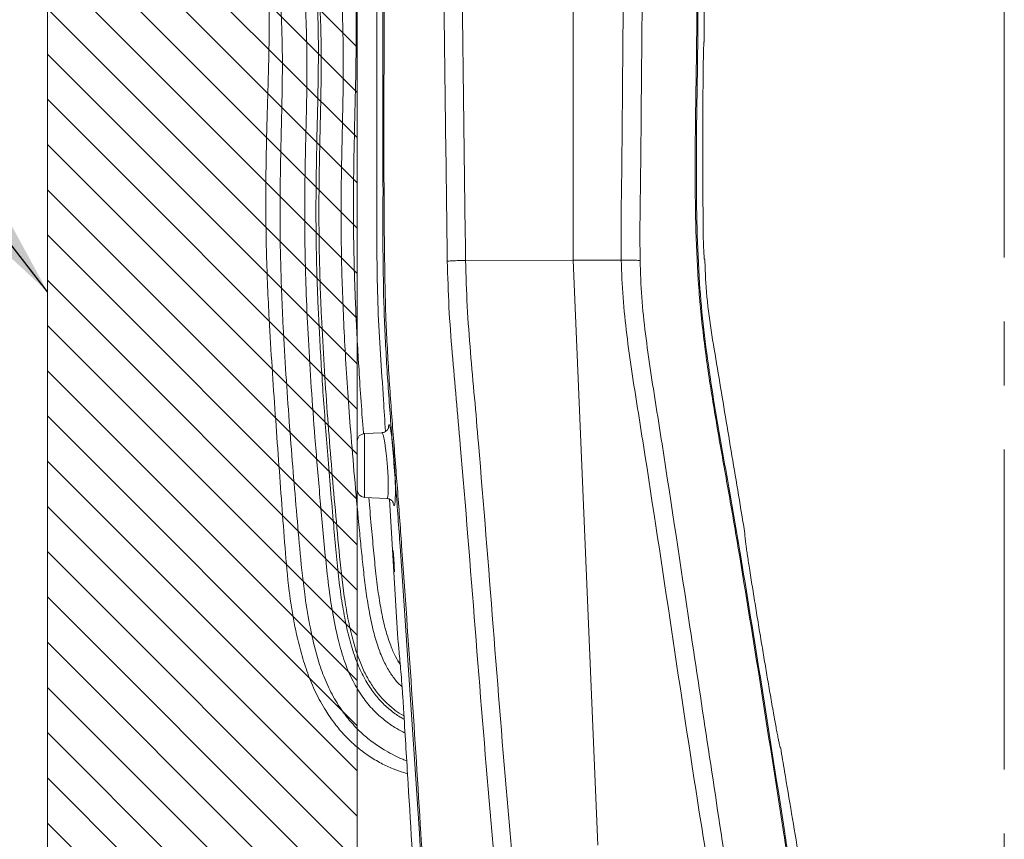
# Model space of a CAD drawing. Header units: millimetres. Extents: x 0 to 8410, y 0 to 5940.
# Tile 127 of 179: x 5046 to 5437, y 3539 to 3865. Entities that reach past the tile are written whole.
import ezdxf

# ---------------------------------------------------------------- set-up
doc = ezdxf.new("R2010")
doc.units = ezdxf.units.MM
doc.header["$LTSCALE"] = 10
doc.linetypes.add('CENTERX2', pattern=[20.32, 12.7, -2.54, 2.54, -2.54])
doc.dimstyles.new('SLDDIMSTYLE1', dxfattribs={"dimtxt": 0, "dimasz": 50, "dimexe": 0, "dimexo": 0.0625, "dimgap": 0, "dimtad": 0, "dimtih": 1, "dimtoh": 1, "dimdec": 0, "dimrnd": 1e-09, "dimzin": 0, "dimdsep": 46, "dimtxsty": 'Standard', "dimsah": 1, "dimcen": 0.09, "dimadec": 0, "dimazin": 0, "dimtfac": 50, "dimtdec": 0, "dimtofl": 0, "dimtmove": 0, "dimatfit": 3, "dimfxl": 0, "dimfrac": 2, "dimtolj": 1, "dimtzin": 0, "dimarcsym": 0})

msp = doc.modelspace()

# ---------------------------------------------------------------- hatches: boundary and pattern name
at = {"linetype": 'Continuous'}
h = msp.add_hatch(dxfattribs=at)
h.set_pattern_fill('ANSI31', color=8, scale=4, angle=90, style=0)
h.paths.add_polyline_path([(5057.2, 4077.87), (5057.2, 3177.87), (5180.2, 3177.87), (5180.2, 4077.87)], flags=0)

# ---------------------------------------------------------------- linework, layer by layer
at = {"color": 7, "linetype": 'CENTERX2', "lineweight": 0}
msp.add_line((5437.2, 2551.21), (5437.2, 4467.87), dxfattribs=at)
at = {"color": 7, "linetype": 'Continuous', "lineweight": 0}
for p, q in [((5266, 3769.37), (5266, 4082.21)), ((5057.2, 4077.87), (5057.2, 3177.87)), ((5180.2, 4077.87), (5180.2, 3177.87)), ((5318, 3856.07), (5318, 3877.53)), ((5266, 3769.37), (5223.23, 3769.28)), ((5223.23, 3769.28), (5223.23, 3769.28)), ((5275.72, 3537.18), (5266, 3769.37)), ((5285.05, 3769.33), (5266, 3769.37)), ((5285.05, 3769.33), (5285.05, 3769.33)), ((5190.03, 3700.89), (5183.05, 3700.52)), ((5190.03, 3700.89), (5190.03, 3700.89)), ((5180.2, 3687.87), (5180.2, 3697.52)), ((5180.2, 3678.22), (5180.2, 3687.87)), ((5183.05, 3675.22), (5192.02, 3674.75)), ((5192.02, 3674.75), (5192.02, 3674.75)), ((5192.97, 3674.53), (5196.17, 3621)), ((5204.89, 3541.75), (5197.24, 3655.81))]:
    msp.add_line(p, q, dxfattribs=at)
at = {"color": 8, "linetype": 'Continuous', "lineweight": 0}
for p, q in [((5183.05, 3700.52), (5183.05, 3687.87)), ((5183.05, 3687.87), (5183.05, 3675.22)), ((5194.98, 3688.32), (5195.01, 3687.89))]:
    msp.add_line(p, q, dxfattribs=at)
at = {"color": 7, "linetype": 'Continuous', "lineweight": 0}
for centre, start, end in [((5183.2, 3697.52), 93, 180), ((5183.2, 3678.22), 180, 267)]:
    msp.add_arc(centre, 3, start, end, dxfattribs=at)
for points, knots in [([(5190.44, 3795.59), (5190.41, 3825.02), (5190.33, 3892.44), (5190.36, 3959.86), (5190.37, 3997.84)], [0, 0, 0, 0, 0.436559, 1, 1, 1, 1]), ([(5199.19, 3581.64), (5198.89, 3581.78), (5197.5, 3582.43), (5194.74, 3584.09), (5190.75, 3586.85), (5186.38, 3590.82), (5182.11, 3596), (5178.24, 3602.41), (5175.02, 3610.01), (5172.37, 3619.29), (5170.21, 3629.96), (5168.57, 3641.7), (5167.37, 3653.48), (5166.31, 3665.13), (5165.27, 3676.58), (5164.31, 3687.84), (5163.16, 3701.91), (5161.93, 3718.57), (5160.77, 3737.48), (5160.03, 3753.25), (5159.61, 3766.03), (5159.4, 3776.1), (5159.33, 3785.84), (5159.37, 3795.55), (5159.49, 3804.76), (5159.67, 3813.66), (5159.87, 3822.14), (5160.07, 3830.81), (5160.22, 3839.4), (5160.26, 3846.66), (5160.21, 3852.42), (5160.12, 3856.74), (5160.01, 3860.69), (5159.86, 3864.55), (5159.67, 3868.71), (5159.4, 3873.51), (5159.04, 3878.98), (5158.6, 3884.86), (5158.02, 3891.76), (5157.39, 3899.21), (5156.6, 3906.91), (5155.71, 3912.63), (5154.91, 3916.64), (5154.32, 3919.28), (5153.59, 3922.17), (5152.71, 3925.27), (5151.58, 3928.66), (5150.74, 3930.94), (5150.24, 3932.13), (5150.23, 3932.17)], [0, 0, 0, 0, 0.002785, 0.012647, 0.026454, 0.042649, 0.061038, 0.081482, 0.104003, 0.128735, 0.160814, 0.193506, 0.226234, 0.25838, 0.289911, 0.321007, 0.35164, 0.40651, 0.458982, 0.508296, 0.536985, 0.564667, 0.591415, 0.617412, 0.644722, 0.667328, 0.690698, 0.714589, 0.738737, 0.761409, 0.774316, 0.786141, 0.79696, 0.806858, 0.817933, 0.831198, 0.846397, 0.863043, 0.879779, 0.903439, 0.924897, 0.944432, 0.952204, 0.95972, 0.967588, 0.978054, 0.987992, 0.999581, 1, 1, 1, 1]), ([(5198.86, 3587.11), (5198.33, 3587.39), (5196.36, 3588.46), (5193.21, 3590.78), (5189.55, 3594.17), (5186.19, 3598.23), (5183.04, 3603.17), (5180.16, 3609.24), (5177.75, 3616.32), (5175.76, 3624.34), (5174.13, 3633.18), (5172.83, 3642.9), (5171.8, 3653.31), (5170.74, 3665.26), (5169.61, 3678.19), (5168.49, 3691.68), (5167.49, 3704.56), (5166.61, 3716.84), (5165.85, 3728.57), (5165.22, 3739.5), (5164.71, 3749.71), (5164.22, 3761.88), (5163.83, 3776.77), (5163.77, 3794.96), (5164.07, 3814.17), (5164.59, 3833.83), (5164.83, 3849.6), (5164.71, 3861.14), (5164.54, 3868.33), (5164.3, 3875.12), (5163.96, 3882.05), (5163.5, 3889.53), (5162.89, 3897.61), (5162.11, 3905.76), (5161.06, 3913.54), (5159.94, 3919.49), (5158.95, 3923.77), (5158.22, 3926.61), (5157.37, 3929.51), (5156.67, 3931.75), (5156.19, 3933.04), (5156.09, 3933.33)], [0, 0, 0, 0, 0.0050297, 0.0188508, 0.0326558, 0.0467632, 0.0629552, 0.0816474, 0.1029756, 0.1256388, 0.1508518, 0.1784246, 0.2079287, 0.238683, 0.2791927, 0.3171357, 0.3525546, 0.3879303, 0.4208655, 0.4515676, 0.4802273, 0.5070185, 0.5542594, 0.6056428, 0.6599969, 0.7156684, 0.7706687, 0.7923834, 0.8124567, 0.8309962, 0.849378, 0.8706707, 0.8939926, 0.9176397, 0.9401025, 0.9612164, 0.9700133, 0.9786902, 0.9872749, 0.9971028, 1, 1, 1, 1]), ([(5156.6, 3932.87), (5156.62, 3932.81), (5157.32, 3931.09), (5158.47, 3927.49), (5159.97, 3922.04), (5161.34, 3915.66), (5162.47, 3908.58), (5163.28, 3900.94), (5163.91, 3893.61), (5164.45, 3886.55), (5164.9, 3879.93), (5165.23, 3874.11), (5165.46, 3869.18), (5165.62, 3864.87), (5165.75, 3860.67), (5165.84, 3856.24), (5165.9, 3850.8), (5165.9, 3844.2), (5165.79, 3836.32), (5165.61, 3827.73), (5165.39, 3818.38), (5165.18, 3808.34), (5164.95, 3792.92), (5165, 3772.36), (5165.82, 3748.98), (5166.98, 3727.8), (5168.26, 3709), (5169.71, 3690.54), (5171.29, 3672.27), (5172.95, 3654.04), (5174.49, 3638.93), (5176.43, 3627.22), (5178.26, 3618.98), (5180.41, 3611.9), (5182.87, 3606.07), (5185.41, 3601.45), (5188.24, 3597.44), (5191.27, 3594.05), (5194.44, 3591.28), (5196.94, 3589.44), (5198.43, 3588.61), (5198.78, 3588.41)], [0, 0, 0, 0, 0.00064, 0.017798, 0.034775, 0.051831, 0.075294, 0.096913, 0.117742, 0.137981, 0.156902, 0.173791, 0.187264, 0.198532, 0.210207, 0.22265, 0.235911, 0.256159, 0.278283, 0.302409, 0.328666, 0.357185, 0.387195, 0.458972, 0.53109, 0.585407, 0.638846, 0.690737, 0.742113, 0.793938, 0.8455, 0.870294, 0.894063, 0.9167, 0.932601, 0.947373, 0.961102, 0.973861, 0.985677, 0.996558, 1, 1, 1, 1]), ([(5138.87, 3928.41), (5139.35, 3926.76), (5140.36, 3923.27), (5141.71, 3916.93), (5142.89, 3909.72), (5143.8, 3901.98), (5144.44, 3894.57), (5144.85, 3887.47), (5145.09, 3880.88), (5145.21, 3875.11), (5145.26, 3870.23), (5145.27, 3865.95), (5145.25, 3861.75), (5145.2, 3857.29), (5145.12, 3851.78), (5144.96, 3845.09), (5144.73, 3837.05), (5144.47, 3828.26), (5144.21, 3818.69), (5144, 3808.4), (5143.82, 3792.65), (5144.01, 3771.78), (5145.06, 3748.2), (5146.35, 3727.02), (5147.63, 3708.35), (5148.94, 3690.2), (5150.24, 3672.56), (5151.47, 3655.23), (5152.81, 3639.5), (5154.99, 3625.45), (5157.53, 3614.54), (5160.44, 3605.33), (5163.61, 3597.72), (5167.23, 3591.05), (5171.18, 3585.35), (5175.23, 3580.58), (5179.75, 3576.28), (5184.6, 3572.61), (5189.5, 3569.66), (5194.2, 3567.49), (5197.72, 3566.17), (5199.68, 3565.64), (5200.17, 3565.5)], [0, 0, 0, 0, 0.014583, 0.030702, 0.052837, 0.073206, 0.092688, 0.111364, 0.128691, 0.1441, 0.15634, 0.166667, 0.177487, 0.189056, 0.201428, 0.220407, 0.24126, 0.264081, 0.288951, 0.31595, 0.344328, 0.411795, 0.478818, 0.528886, 0.57788, 0.625237, 0.67118, 0.71616, 0.761059, 0.794317, 0.826858, 0.848179, 0.869531, 0.890995, 0.907177, 0.923437, 0.93966, 0.955709, 0.970722, 0.984179, 0.996002, 1, 1, 1, 1]), ([(5140.92, 3929.09), (5141.05, 3928.78), (5141.72, 3927.21), (5142.77, 3924.27), (5144.03, 3920.2), (5145.09, 3915.92), (5146.23, 3910.26), (5147.17, 3903.36), (5147.91, 3895.31), (5148.59, 3887.56), (5149.16, 3880.73), (5149.56, 3875.06), (5149.82, 3870.65), (5150.02, 3866.75), (5150.23, 3861.94), (5150.41, 3855.69), (5150.5, 3847.72), (5150.43, 3838.87), (5150.22, 3828.99), (5149.95, 3818.03), (5149.69, 3806.14), (5149.53, 3793.69), (5149.53, 3781.04), (5149.76, 3768.33), (5150.18, 3755.64), (5150.87, 3740.85), (5151.85, 3724.11), (5153.15, 3705.62), (5154.56, 3687.62), (5156.04, 3670.07), (5157.51, 3652.8), (5159.12, 3637.21), (5161.43, 3623.47), (5163.88, 3612.92), (5166.8, 3604.12), (5170.07, 3596.94), (5173.86, 3590.77), (5177.95, 3585.6), (5182.1, 3581.36), (5186.63, 3577.71), (5190.96, 3574.87), (5194.85, 3572.78), (5197.67, 3571.44), (5199.33, 3570.81), (5199.86, 3570.61)], [0, 0, 0, 0, 0.0030877, 0.0155454, 0.0276636, 0.0399962, 0.0525815, 0.0753181, 0.0966185, 0.1176348, 0.1372748, 0.1510165, 0.1627145, 0.172306, 0.1820343, 0.2009241, 0.2219388, 0.2452949, 0.2711691, 0.3003333, 0.3323668, 0.365622, 0.3992339, 0.432978, 0.4667403, 0.5004164, 0.5509582, 0.6003886, 0.6481117, 0.6947159, 0.7405686, 0.7860354, 0.8191597, 0.8510477, 0.8718579, 0.8926508, 0.9134804, 0.9291724, 0.9448584, 0.9604598, 0.9752182, 0.9858977, 0.9955074, 1, 1, 1, 1]), ([(5198.01, 3599.94), (5197.27, 3600.67), (5195.5, 3602.41), (5193.06, 3605.81), (5190.6, 3610.23), (5188.4, 3615.72), (5186.53, 3622.21), (5184.97, 3629.54), (5183.73, 3637.37), (5182.73, 3645.49), (5181.89, 3653.74), (5180.74, 3665.6), (5179.31, 3680.79), (5177.81, 3698.47), (5176.57, 3714.85), (5175.59, 3729.89), (5174.83, 3744.21), (5174.27, 3757.87), (5173.92, 3770.91), (5173.77, 3783.45), (5173.81, 3795.9), (5173.97, 3806.53), (5174.15, 3815.57), (5174.31, 3822.79), (5174.47, 3830.14), (5174.6, 3837.46), (5174.68, 3844.46), (5174.67, 3850.45), (5174.61, 3855.4), (5174.53, 3859.45), (5174.42, 3863.37), (5174.28, 3867.57), (5174.05, 3873.04), (5173.68, 3879.91), (5173.16, 3887.79), (5172.52, 3895.91), (5172.1, 3901.44), (5171.75, 3904.29), (5171.73, 3904.43)], [0, 0, 0, 0, 0.009979, 0.024139, 0.040381, 0.059013, 0.08137, 0.105937, 0.131722, 0.158348, 0.185363, 0.212269, 0.274127, 0.333706, 0.384975, 0.43418, 0.480749, 0.524863, 0.567483, 0.60802, 0.647057, 0.688565, 0.711424, 0.734859, 0.758716, 0.782832, 0.805964, 0.826658, 0.840943, 0.854013, 0.865952, 0.879, 0.894848, 0.919089, 0.945889, 0.971617, 0.998629, 1, 1, 1, 1]), ([(5182.69, 3700.42), (5182.53, 3702.52), (5182.03, 3708.94), (5181.3, 3719.35), (5180.54, 3731.36), (5179.94, 3742.45), (5179.47, 3752.73), (5179.08, 3763.47), (5178.79, 3775.2), (5178.67, 3788.39), (5178.75, 3802.21), (5179, 3816.43), (5179.35, 3830.85), (5179.69, 3845.15), (5179.8, 3857.1), (5179.76, 3866.51), (5179.66, 3873.46), (5179.48, 3880.43), (5179.18, 3887.86), (5178.68, 3895.94), (5178.27, 3901.57), (5177.94, 3904.41), (5177.93, 3904.43)], [0, 0, 0, 0, 0.030887, 0.094674, 0.153535, 0.207944, 0.258325, 0.305064, 0.366091, 0.431036, 0.498989, 0.568901, 0.639726, 0.710248, 0.778471, 0.814751, 0.848232, 0.880397, 0.917012, 0.957471, 0.999682, 1, 1, 1, 1]), ([(5188, 3902.04), (5188, 3899.51), (5188, 3884.95), (5188, 3858.34), (5188, 3822.23), (5188, 3786.13), (5188.01, 3750.01), (5190.19, 3721.79), (5191.13, 3705.55), (5191.38, 3701.33)], [0, 0, 0, 0, 0.037729, 0.217594, 0.397459, 0.577325, 0.756938, 0.936803, 1, 1, 1, 1]), ([(5315.57, 3873.85), (5315.53, 3866.44), (5315.44, 3851.62), (5315.06, 3829.39), (5314.83, 3807.16), (5315.01, 3784.93), (5315.78, 3763.89), (5317.47, 3744.08), (5319.9, 3725.51), (5322.86, 3707.01), (5326.11, 3688.55), (5329.46, 3670.1), (5337.59, 3621.31), (5345.49, 3571.3), (5353.36, 3520.1), (5356.18, 3498.02), (5358.37, 3475.87), (5359.85, 3453.66), (5360.04, 3438.84), (5360.14, 3431.43)], [0, 0, 0, 0, 0.04988, 0.099778, 0.149666, 0.199526, 0.249374, 0.291356, 0.333346, 0.375383, 0.417458, 0.459536, 0.501577, 0.750385, 0.800303, 0.850265, 0.900215, 0.950125, 1, 1, 1, 1]), ([(5317.94, 3856.07), (5317.93, 3856.02), (5317.9, 3855.91), (5317.85, 3855.09), (5317.79, 3853.79), (5317.73, 3852.02), (5317.68, 3849.83), (5317.62, 3847.32), (5317.58, 3844.57), (5317.57, 3842.62), (5317.56, 3841.64)], [0, 0, 0, 0, 0.12628, 0.252559, 0.378839, 0.505119, 0.631391, 0.757663, 0.878833, 1, 1, 1, 1]), ([(5317.56, 3841.64), (5317.54, 3838.31), (5317.49, 3831.61), (5317.46, 3821.72), (5317.46, 3812.1), (5317.47, 3802.76), (5317.51, 3793.39), (5317.56, 3787.2), (5317.58, 3784.1)], [0, 0, 0, 0, 0.1762654, 0.3537546, 0.5129924, 0.6731313, 0.8360833, 1, 1, 1, 1]), ([(5317.58, 3784.1), (5317.59, 3783.08), (5317.6, 3781.06), (5317.64, 3778.25), (5317.71, 3775.74), (5317.8, 3773.58), (5317.9, 3771.85), (5317.99, 3770.6), (5318.06, 3769.83), (5318.09, 3769.73), (5318.1, 3769.68)], [0, 0, 0, 0, 0.125986, 0.25197, 0.377962, 0.50396, 0.629856, 0.755755, 0.877878, 1, 1, 1, 1]), ([(5215.98, 3769.02), (5216.06, 3769.02), (5216.4, 3769.04), (5217.58, 3769.11), (5219.88, 3769.21), (5222.11, 3769.25), (5223.23, 3769.28)], [0, 0, 0, 0, 0.044233, 0.195503, 0.597751, 1, 1, 1, 1]), ([(5292.53, 3769.3), (5292.45, 3769.3), (5292.05, 3769.31), (5290.81, 3769.35), (5288.41, 3769.37), (5286.17, 3769.34), (5285.05, 3769.33)], [0, 0, 0, 0, 0.042451, 0.229186, 0.614592, 1, 1, 1, 1]), ([(5334.19, 3660.84), (5333.77, 3663.31), (5332.49, 3671.02), (5330.34, 3683.92), (5327.74, 3699.48), (5325.17, 3714.9), (5322.63, 3730.19), (5320.08, 3745.32), (5318.63, 3758.51), (5318.37, 3766.63), (5318.27, 3769.69)], [0, 0, 0, 0, 0.068472, 0.213036, 0.35633, 0.498354, 0.639106, 0.778557, 0.916629, 1, 1, 1, 1]), ([(5192.63, 3702.91), (5192.63, 3702.91), (5192.64, 3702.92), (5192.59, 3702.73), (5192.42, 3702.33), (5192.04, 3701.8), (5191.44, 3701.29), (5190.73, 3700.95), (5190.22, 3700.93), (5190.02, 3700.92)], [0, 0, 0, 0, 0.111669, 0.26134, 0.403138, 0.546999, 0.708536, 0.882069, 1, 1, 1, 1]), ([(5193.54, 3701.79), (5193.62, 3701.29), (5193.79, 3700.28), (5194.06, 3698.32), (5194.32, 3696.09), (5194.57, 3693.57), (5194.8, 3690.95), (5194.92, 3689.15), (5194.98, 3688.32)], [0, 0, 0, 0, 0.167166, 0.334339, 0.500886, 0.667437, 0.84696, 1, 1, 1, 1]), ([(5197.31, 3608.68), (5196.65, 3609.77), (5195.19, 3612.24), (5193.31, 3616.69), (5191.5, 3622.22), (5189.93, 3628.87), (5188.63, 3636.52), (5187.56, 3645.09), (5186.66, 3654.38), (5185.73, 3664.48), (5185.11, 3671.44), (5184.79, 3675.13)], [0, 0, 0, 0, 0.056229, 0.125984, 0.211925, 0.311973, 0.426221, 0.553646, 0.691821, 0.836946, 1, 1, 1, 1]), ([(5192.02, 3674.71), (5192.19, 3674.71), (5192.65, 3674.71), (5193.29, 3674.42), (5193.86, 3674.01), (5194.22, 3673.59), (5194.41, 3673.27), (5194.48, 3673.1), (5194.48, 3673.09), (5194.48, 3673.09)], [0, 0, 0, 0, 0.109332, 0.285006, 0.439357, 0.579902, 0.715724, 0.86216, 1, 1, 1, 1]), ([(5334.11, 3660.82), (5334.1, 3660.77), (5334.09, 3660.68), (5334.16, 3659.92), (5334.3, 3658.71), (5334.51, 3657.07), (5334.78, 3655.03), (5335.12, 3652.66), (5335.51, 3650.01), (5335.81, 3648.08), (5335.96, 3647.12)], [0, 0, 0, 0, 0.124302, 0.248604, 0.372891, 0.497181, 0.621836, 0.746497, 0.873246, 1, 1, 1, 1]), ([(5194.42, 3654.09), (5194.41, 3653.99), (5194.4, 3653.78), (5194.43, 3652.91), (5194.49, 3651.72), (5194.56, 3650.32), (5194.65, 3648.87), (5194.74, 3647.54), (5194.83, 3646.43), (5194.87, 3646.04), (5194.89, 3645.84)], [0, 0, 0, 0, 0.124732, 0.249333, 0.374001, 0.498894, 0.624038, 0.749361, 0.874731, 1, 1, 1, 1]), ([(5194.79, 3649.87), (5194.76, 3650.35), (5194.7, 3651.31), (5194.61, 3652.58), (5194.52, 3653.54), (5194.46, 3654.07), (5194.44, 3654.07), (5194.43, 3654.07)], [0, 0, 0, 0, 0.215285, 0.430565, 0.645906, 0.860996, 1, 1, 1, 1]), ([(5194.94, 3645.63), (5194.94, 3645.63), (5194.95, 3645.55), (5194.96, 3645.84), (5194.95, 3646.52), (5194.91, 3647.62), (5194.86, 3648.8), (5194.81, 3649.57), (5194.79, 3649.87)], [0, 0, 0, 0, 0.008671, 0.223219, 0.43749, 0.65169, 0.866067, 1, 1, 1, 1]), ([(5335.96, 3647.12), (5336.35, 3644.66), (5337.13, 3639.72), (5338.34, 3632.21), (5339.57, 3624.66), (5340.79, 3617.24), (5342.01, 3609.97), (5343.22, 3602.86), (5344.44, 3595.76), (5345.26, 3591.08), (5345.67, 3588.74)], [0, 0, 0, 0, 0.128119, 0.256721, 0.384839, 0.513438, 0.634264, 0.755091, 0.877545, 1, 1, 1, 1]), ([(5196.17, 3621), (5196.17, 3621), (5196.15, 3621.15), (5196.21, 3620.62), (5196.33, 3619.32), (5196.55, 3617.09), (5196.83, 3614.07), (5197.17, 3610.39), (5197.53, 3606.07), (5197.93, 3601.12), (5198.34, 3595.47), (5198.6, 3591.39), (5198.73, 3589.32)], [0, 0, 0, 0, 0.002008, 0.111747, 0.2182, 0.327702, 0.433682, 0.542703, 0.647865, 0.756047, 0.875715, 1, 1, 1, 1]), ([(5198.73, 3589.32), (5199.28, 3580.1), (5200.95, 3552.47), (5203.16, 3516.84), (5205.14, 3482.4), (5205.66, 3450.21), (5205.53, 3426.03), (5205.45, 3409.87)], [0, 0, 0, 0, 0.154108, 0.462323, 0.596234, 0.730122, 1, 1, 1, 1]), ([(5345.67, 3588.74), (5345.84, 3587.8), (5346.17, 3585.91), (5346.66, 3583.32), (5347.11, 3581), (5347.5, 3579.02), (5347.83, 3577.46), (5348.08, 3576.4), (5348.24, 3575.78), (5348.28, 3575.7), (5348.3, 3575.66)], [0, 0, 0, 0, 0.1296157, 0.2592305, 0.3888959, 0.5185547, 0.6471069, 0.7756499, 0.8878267, 1, 1, 1, 1]), ([(5364, 3473.71), (5363.87, 3476.3), (5363.43, 3484.71), (5361.26, 3498.77), (5358.36, 3515.87), (5355.54, 3532.85), (5352.72, 3549.69), (5350.35, 3563.95), (5348.9, 3572.6), (5348.39, 3575.68)], [0, 0, 0, 0, 0.075298, 0.244688, 0.412851, 0.579659, 0.745112, 0.909209, 1, 1, 1, 1])]:
    msp.add_open_spline(points, degree=3, knots=knots, dxfattribs=at)
at = {"color": 8, "linetype": 'Continuous', "lineweight": 0}
for points, knots in [([(5190.97, 3997.9), (5191.02, 3959.92), (5191.12, 3883.95), (5190.54, 3800.36), (5191.41, 3747.14), (5192.7, 3724.32), (5194.35, 3701.51), (5196.2, 3678.72), (5200.02, 3625.5), (5204.22, 3564.73), (5208.12, 3496.34), (5209.34, 3450.78), (5209.88, 3405.19), (5209.94, 3359.6), (5209.89, 3295.61), (5209.94, 3246.8), (5209.97, 3213.2)], [0, 0, 0, 0, 0.145116, 0.290231, 0.319327, 0.348429, 0.377548, 0.406673, 0.435788, 0.58138, 0.639408, 0.697444, 0.755499, 0.813563, 0.871614, 1, 1, 1, 1]), ([(5215.98, 3769.02), (5215.48, 3807.33), (5214.47, 3883.97), (5213.5, 3960.6), (5213.01, 3998.92)], [0, 0, 0, 0, 0.499975, 1, 1, 1, 1]), ([(5220.37, 3999.18), (5220.84, 3960.86), (5221.78, 3884.23), (5222.74, 3807.6), (5223.23, 3769.28)], [0, 0, 0, 0, 0.5, 1, 1, 1, 1]), ([(5285.05, 3769.33), (5285.02, 3774.93), (5284.96, 3786.12), (5285.36, 3808.51), (5285.57, 3845.55), (5285.91, 3877), (5286.13, 3897.24)], [0, 0, 0, 0, 0.131269, 0.26256, 0.525137, 1, 1, 1, 1]), ([(5293.65, 3895.9), (5293.42, 3876.02), (5293.08, 3844.98), (5292.86, 3808.36), (5292.46, 3786.04), (5292.5, 3774.88), (5292.53, 3769.3)], [0, 0, 0, 0, 0.47107, 0.735532, 0.867775, 1, 1, 1, 1]), ([(5359.72, 3431.47), (5359.62, 3438.84), (5359.44, 3453.58), (5357.97, 3475.66), (5355.8, 3497.69), (5353, 3519.65), (5345.11, 3570.96), (5337.04, 3622.25), (5328.43, 3673.5), (5324.45, 3695.37), (5320.72, 3717.27), (5317.56, 3739.25), (5315.45, 3761.43), (5314.55, 3783.79), (5314.34, 3806.25), (5314.57, 3828.72), (5314.98, 3851.19), (5315.08, 3866.17), (5315.12, 3873.66)], [0, 0, 0, 0, 0.049622, 0.09928, 0.148977, 0.198685, 0.248349, 0.498541, 0.54841, 0.598317, 0.648201, 0.698024, 0.747822, 0.798226, 0.848644, 0.899094, 0.949558, 1, 1, 1, 1]), ([(5197.24, 3655.81), (5196.69, 3663.42), (5195.61, 3678.63), (5193.75, 3701.43), (5192.09, 3724.24), (5190.82, 3747.07), (5190.36, 3770.87), (5190.41, 3787.04), (5190.44, 3795.59)], [0, 0, 0, 0, 0.163363, 0.326784, 0.490169, 0.653461, 0.816717, 1, 1, 1, 1]), ([(5238.76, 3477.36), (5238.32, 3485.47), (5237.42, 3501.69), (5235.13, 3525.96), (5231.54, 3566.43), (5227.03, 3623.13), (5222.73, 3677.82), (5219.56, 3714.27), (5217.9, 3732.49), (5216.5, 3750.73), (5216.15, 3762.92), (5215.98, 3769.02)], [0, 0, 0, 0, 0.08329, 0.166608, 0.249928, 0.499861, 0.749897, 0.812435, 0.874988, 0.937508, 1, 1, 1, 1]), ([(5223.23, 3769.28), (5223.4, 3763.21), (5223.75, 3751.06), (5225.14, 3732.88), (5226.79, 3714.73), (5229.93, 3678.4), (5234.21, 3623.75), (5238.63, 3567.05), (5242.3, 3526.51), (5244.32, 3502.18), (5245.85, 3485.95), (5245.85, 3477.8), (5245.85, 3477.8)], [0, 0, 0, 0, 0.062307, 0.124641, 0.187009, 0.249361, 0.498824, 0.749402, 0.832945, 0.916487, 1, 1, 1, 1, 1]), ([(5326.57, 3477.76), (5325.96, 3483.84), (5324.76, 3495.99), (5321.99, 3514.11), (5318.95, 3532.19), (5313.14, 3568.39), (5305.01, 3622.98), (5296.94, 3676.41), (5291.57, 3710.52), (5289.24, 3725.15), (5287.2, 3739.83), (5285.61, 3754.55), (5285.24, 3764.4), (5285.05, 3769.33)], [0, 0, 0, 0, 0.062163, 0.124361, 0.186598, 0.248817, 0.497694, 0.748682, 0.798964, 0.849298, 0.899596, 0.949815, 1, 1, 1, 1]), ([(5292.53, 3769.3), (5292.7, 3764.42), (5293.06, 3754.65), (5294.64, 3740.06), (5296.66, 3725.52), (5298.97, 3711.01), (5304.31, 3677.11), (5311.05, 3631.8), (5319.73, 3575.22), (5325.34, 3537.47), (5329.63, 3510.59), (5332.23, 3494.46), (5333.34, 3483.63), (5333.9, 3478.22)], [0, 0, 0, 0, 0.049818, 0.099672, 0.149607, 0.199579, 0.249497, 0.499736, 0.666841, 0.833399, 0.888949, 0.944495, 1, 1, 1, 1]), ([(5192.58, 3702.57), (5192.59, 3702.83), (5192.63, 3703.47), (5192.73, 3703.98), (5192.88, 3704.14), (5193.07, 3703.82), (5193.29, 3703.07), (5193.46, 3702.22), (5193.54, 3701.79)], [0, 0, 0, 0, 0.124651, 0.298901, 0.473916, 0.648935, 0.824466, 1, 1, 1, 1]), ([(5192.18, 3687.73), (5192.17, 3687.85), (5192.11, 3688.71), (5191.96, 3690.29), (5191.74, 3692.41), (5191.49, 3694.41), (5191.23, 3696.22), (5190.97, 3697.8), (5190.71, 3699.09), (5190.46, 3700.07), (5190.24, 3700.67), (5190.1, 3700.92), (5190.04, 3700.86), (5190.03, 3700.85)], [0, 0, 0, 0, 0.017578, 0.123644, 0.22971, 0.336369, 0.44303, 0.550176, 0.657323, 0.764529, 0.871733, 0.978531, 1, 1, 1, 1]), ([(5195.01, 3687.89), (5195.06, 3687.07), (5195.16, 3685.43), (5195.27, 3682.94), (5195.34, 3680.52), (5195.37, 3678.23), (5195.36, 3676.22), (5195.31, 3674.53), (5195.22, 3673.23), (5195.09, 3672.35), (5194.94, 3671.91), (5194.77, 3671.95), (5194.6, 3672.33), (5194.49, 3672.87), (5194.45, 3673.08)], [0, 0, 0, 0, 0.079713, 0.159421, 0.246374, 0.333327, 0.420481, 0.507635, 0.595007, 0.682379, 0.769901, 0.857422, 0.945016, 1, 1, 1, 1]), ([(5192.02, 3674.8), (5192.05, 3674.79), (5192.14, 3674.75), (5192.26, 3675.09), (5192.39, 3675.79), (5192.48, 3676.85), (5192.53, 3678.22), (5192.54, 3679.86), (5192.51, 3681.73), (5192.42, 3684.32), (5192.28, 3686.39), (5192.18, 3687.73)], [0, 0, 0, 0, 0.050953, 0.159151, 0.267056, 0.374959, 0.482445, 0.589928, 0.697057, 0.804181, 1, 1, 1, 1]), ([(5209.38, 3213.15), (5209.84, 3295.12), (5210.34, 3383.99), (5208.93, 3479.76), (5207.78, 3500.44), (5206.34, 3521.09), (5205.37, 3534.86), (5204.89, 3541.75)], [0, 0, 0, 0, 0.748073, 0.811029, 0.874006, 0.937009, 1, 1, 1, 1])]:
    msp.add_open_spline(points, degree=3, knots=knots, dxfattribs=at)

# ---------------------------------------------------------------- leaders
at = {"color": 7, "linetype": 'Continuous', "lineweight": 0}
msp.add_leader([(5057.2, 3756.88), (4947.16, 3898.19)], dimstyle='SLDDIMSTYLE1', dxfattribs=at)

doc.saveas('drawing.dxf')
